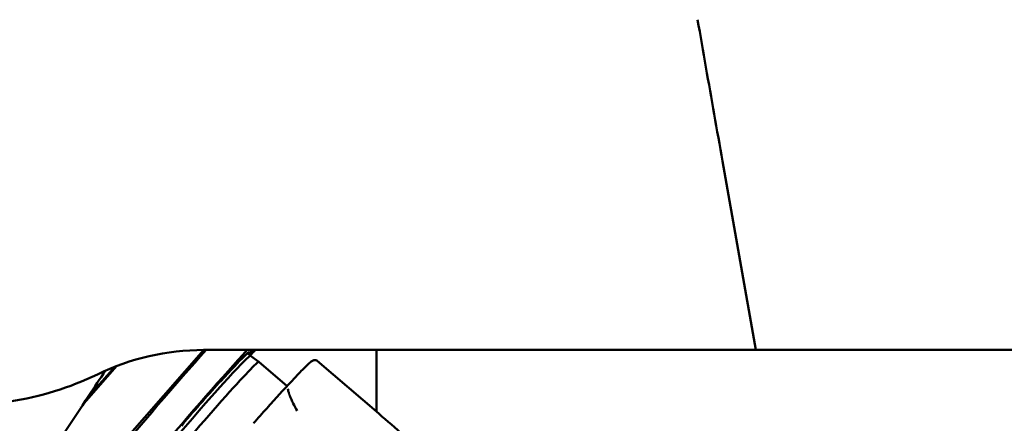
# Model space of a CAD drawing. Header units: millimetres. Extents: x 0 to 4686, y -120 to 1682.
# Tile 28 of 256: x 509 to 590, y 561 to 595. Entities that reach past the tile are written whole.
import ezdxf

# ---------------------------------------------------------------- set-up
doc = ezdxf.new("R2010")
doc.units = ezdxf.units.MM
doc.header["$LTSCALE"] = 2
doc.layers.add('Bemaßung (ISO)', color=7, linetype='Continuous', lineweight=25)
doc.layers.add('Sichtbar (ISO)', color=7, linetype='Continuous', lineweight=50)
doc.styles.add('Notiztext (DIN)', font='isocpeur.ttf')
doc.dimstyles.new('Standard (DIN)', dxfattribs={"dimscale": 2, "dimtxt": 3.5, "dimasz": 2.5, "dimexe": 2, "dimexo": 0.5, "dimgap": 0.5, "dimtad": 1, "dimrnd": 1e-08, "dimtxsty": 'Notiztext (DIN)', "dimcen": 0.09, "dimdle": 10, "dimclrd": 256, "dimclre": 256, "dimclrt": 256, "dimadec": 0, "dimazin": 0, "dimtfac": 1, "dimtmove": 0, "dimatfit": 3, "dimfxl": 1, "dimtolj": 1, "dimtzin": 0, "dimlwd": -1, "dimlwe": -1, "dimarcsym": 0})

# ---------------------------------------------------------------- blocks, each defined once
blk = doc.blocks.new('*D22')
at = {"layer": 'Bemaßung (ISO)', "transparency": 16777216}
for p, q in [((222.481, 634.891), (165.257, 634.891)), ((169.257, 629.891), (169.257, 515.856)), ((562.207, 510.856), (165.257, 510.856))]:
    blk.add_line(p, q, dxfattribs=at)
for points in [[(168.423, 629.891), (170.09, 629.891), (169.257, 634.891)], [(168.423, 515.856), (170.09, 515.856), (169.257, 510.856)]]:
    blk.add_solid(points, dxfattribs=at)
at = {"layer": 'Defpoints', "color": 0, "transparency": 16777216}
for p in [(223.481, 634.891), (169.257, 510.856), (563.207, 510.856)]:
    blk.add_point(p, dxfattribs=at)
at = {"layer": 'Bemaßung (ISO)', "transparency": 16777216, "insert": (159.857, 560.428), "char_height": 7, "attachment_point": 1, "rotation": 90, "style": 'Notiztext (DIN)'}
blk.add_mtext('\\A1;124,03', dxfattribs=at)

msp = doc.modelspace()

# ---------------------------------------------------------------- linework, layer by layer
at = {"layer": 'Sichtbar (ISO)'}
for p, q in [((567.0474, 582.979), (569.7784, 567.4903)), ((524.5045, 567.4903), (518.0778, 560.1794)), ((569.7784, 567.4903), (524.4758, 567.4903)), ((528.0767, 567.2187), (528.3116, 567.0174)), ((528.475, 567.4903), (528.1677, 567.1407)), ((538.6713, 567.4903), (538.6713, 562.4181)), ((569.7784, 567.4903), (607.8347, 567.4903)), ((528.3113, 567.0176), (529.0106, 566.5169)), ((529.0112, 566.5164), (531.3208, 564.5368)), ((538.8411, 562.2725), (533.8039, 566.5901)), ((514.6628, 563.1065), (517.369, 566.185)), ((514.9016, 563.5061), (517.1988, 566.1194)), ((525.874, 564.9059), (525.8444, 564.9313)), ((525.874, 564.9059), (526.1012, 565.2176)), ((531.1054, 564.309), (532.0353, 565.2921)), ((514.3201, 562.8446), (514.3201, 562.8446)), ((522.9106, 561.5881), (522.6835, 561.2764))]:
    msp.add_line(p, q, dxfattribs=at)
for centre, radius, start, end in [((524.4758, 547.4903), 20, 90, 115.841936), ((504.8608, 587.9903), 25, 278.549089, 295.84193), ((531.3234, 564.1029), 0.3, 136.593536, 137.628556), ((530.8433, 563.6585), 0.1, 209.588796, 209.846773), ((528.8049, 561.2851), 0.3, 138.666834, 139.325321)]:
    msp.add_arc(centre, radius, start, end, dxfattribs=at)
for centre, major_axis, ratio, start_param, end_param in [((520.5239, 562.1681), (-7.6794, -8.9592), 0.031426, 4.1035105, 6.2831853), ((522.4211, 560.5419), (-7.6794, -8.9592), 0.031426, 3.852174, 7.0186405), ((522.6174, 560.3736), (-5.6944, -6.6435), 0.031426, 3.1443434, 6.2804345), ((522.4211, 560.5419), (5.7921, 6.7574), 0.031426, 6.0993294, 7.1791309), ((522.4211, 560.5419), (6.4429, 7.5166), 0.031426, 5.7963939, 5.9178914), ((522.4211, 560.5419), (-7.6794, -8.9592), 0.031426, 2.4061375, 2.4848716), ((523.268, 559.816), (5.7432, 6.7004), 0.031426, 0, 3.1415927), ((522.4211, 560.5419), (-6.4429, -7.5166), 0.031426, 4.0682536, 4.5997396), ((525.926, 557.5377), (5.7432, 6.7004), 0.031426, 0.2507454, 0.250821), ((525.926, 557.5377), (5.8083, 6.7764), 0.031426, 5.9543716, 5.9544436), ((513.899, 562.0582), (-2.2778, -2.6574), 0.031426, 4.3339966, 4.3839594), ((528.8049, 561.2851), (-0.2252, 0.1981), 0.3782859, 0, 0.0001214)]:
    msp.add_ellipse(centre, major_axis=major_axis, ratio=ratio, start_param=start_param, end_param=end_param, dxfattribs=at)
msp.add_open_spline([(565.008, 594.5708), (565.237, 593.2708), (565.6874, 590.6779), (566.3705, 586.816), (566.8223, 584.2555), (567.0474, 582.979)], degree=3, dxfattribs=at)
for points, knots in [([(532.0353, 565.2921), (532.2014, 565.4677), (532.354, 565.6268), (532.6306, 565.9107), (532.7546, 566.0353), (532.9734, 566.2492), (533.0679, 566.3383), (533.2298, 566.4825), (533.2947, 566.5366), (533.3919, 566.6023), (533.4219, 566.6224), (533.5016, 566.6524), (533.5347, 566.6639), (533.6351, 566.6667), (533.7027, 566.6582), (533.7807, 566.6086), (533.7927, 566.5998), (533.8039, 566.5901)], [2.53072742, 2.53072742, 2.53072742, 2.53072742, 2.64477178, 2.64477178, 2.75881615, 2.75881615, 2.87286051, 2.87286051, 2.98690488, 2.98690488, 3.04392706, 3.04392706, 3.07243815, 3.07243815, 3.0964577, 3.0964577, 3.10094924, 3.10094924, 3.10094924, 3.10094924]), ([(516.4271, 565.8045), (515.9804, 565.132), (515.5226, 564.4421), (513.6485, 561.6174), (512.1616, 559.3758), (510.6402, 557.0951)], [2.9453061, 2.9453061, 2.9453061, 2.9453061, 3.4174855, 3.4174855, 4.8760593, 4.8760593, 4.8760593, 4.8760593]), ([(531.1017, 564.305), (530.9556, 564.1449), (530.8043, 563.9782), (530.4921, 563.633), (530.3313, 563.4544), (530.0012, 563.0864), (529.8318, 562.8969), (529.4857, 562.5083), (529.3089, 562.3091), (528.9488, 561.9023), (528.7656, 561.6946), (528.5797, 561.4832)], [3.97443112, 3.97443112, 3.97443112, 3.97443112, 4.05252222, 4.05252222, 4.13061332, 4.13061332, 4.20870442, 4.20870442, 4.28679552, 4.28679552, 4.36488661, 4.36488661, 4.36488661, 4.36488661]), ([(531.6804, 563.4181), (531.6084, 563.5786), (531.5501, 563.724), (531.5062, 563.8501), (531.436, 564.0519), (531.4029, 564.2047), (531.3845, 564.3163)], [0.72916667, 0.72916667, 0.72916667, 0.72916667, 0.83333333, 0.83333333, 0.83333333, 1, 1, 1, 1]), ([(532.1539, 562.4944), (532.0434, 562.6898), (531.9254, 562.9104), (531.8244, 563.1137), (531.7716, 563.22), (531.7235, 563.3218), (531.6804, 563.4181)], [0.5471671, 0.5471671, 0.5471671, 0.5471671, 0.66666667, 0.66666667, 0.66666667, 0.72916667, 0.72916667, 0.72916667, 0.72916667]), ([(551.5008, 550.9741), (548.7161, 553.5839), (545.8443, 556.1716), (541.6167, 559.8811), (540.2328, 561.0797), (538.8411, 562.2726)], [-2.3211515, -2.3211515, -2.3211515, -2.3211515, -1.1622596, -1.1622596, -0.6012963, -0.6012963, -0.6012963, -0.6012963])]:
    msp.add_open_spline(points, degree=3, knots=knots, dxfattribs=at)

# ---------------------------------------------------------------- dimensions: what is measured, and where the dimension line sits
at = {"layer": 'Bemaßung (ISO)'}
dim = msp.add_linear_dim(base=(169.2568, 510.8562), p1=(223.4813, 634.8907), p2=(563.2069, 510.8562), angle=90, dimstyle='Standard (DIN)', override={"dimgap": 0.5, "dimdec": 2, "dimtol": 0, "dimlim": 0, "dimtp": 0, "dimtm": 0, "dimtdec": 2, "dimtofl": 0, "dimatfit": 1}, dxfattribs=at)
dim.commit()
dim.dimension.update_dxf_attribs({"geometry": '*D22', "text_midpoint": (169.2568, 572.8535), "dimtype": 160})

doc.saveas('drawing.dxf')
